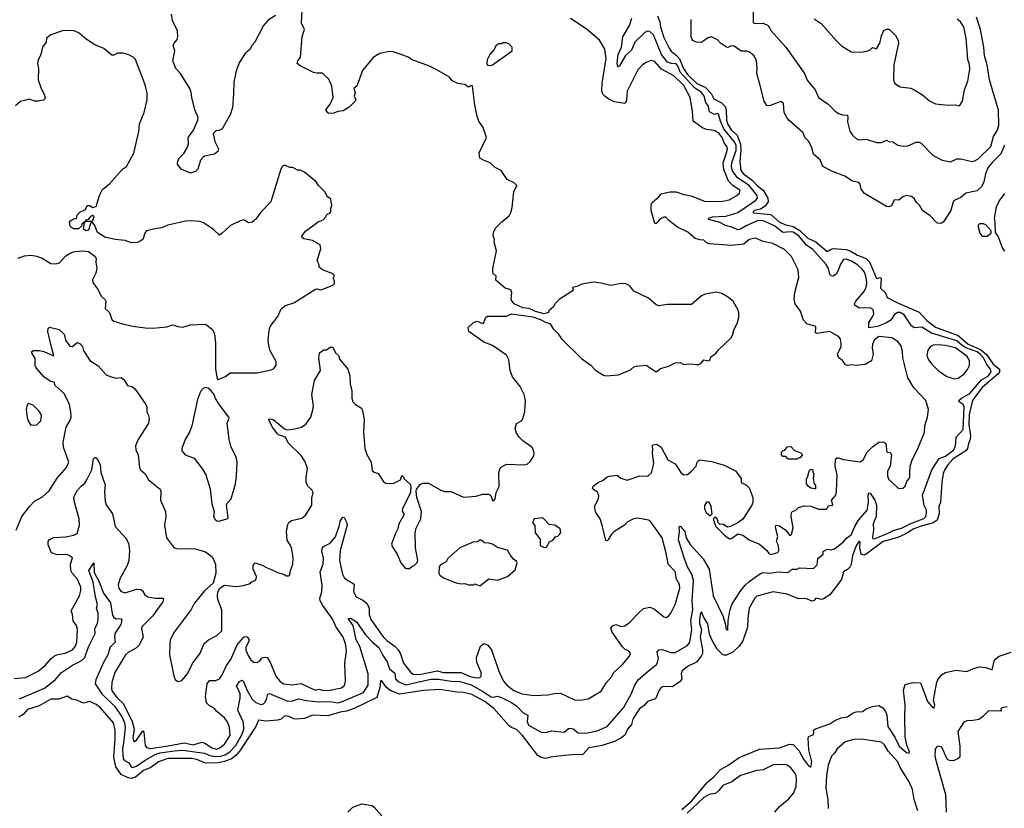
# Model space of a CAD drawing. Extents: x 1933546 to 2138868, y 524910 to 667279.
# Tile 85 of 256: x 1979748 to 1987571, y 576705 to 582972. Entities that reach past the tile are written whole.
import ezdxf

# ---------------------------------------------------------------- set-up
doc = ezdxf.new("R2010")
doc.units = 0

msp = doc.modelspace()

# ---------------------------------------------------------------- linework, layer by layer
at = {"layer": '0CON10XD'}
for points in [[(1985125, 580231.2), (1985145, 580231.2), (1985160.7, 580239.3), (1985185, 580270), (1985215, 580262.5), (1985230, 580265), (1985242.5, 580295), (1985279.3, 580320.7), (1985300.7, 580349.3), (1985399.3, 580440.7), (1985412.5, 580465), (1985422.5, 580505), (1985452.5, 580565), (1985462.5, 580605), (1985462.5, 580645), (1985457.5, 580665), (1985416.7, 580735), (1985370.7, 580770.7), (1985325.9, 580795.9), (1985285, 580807.5), (1985195, 580790.6), (1985165, 580778.6), (1985085, 580708), (1984895, 580708), (1984825, 580698.8), (1984805, 580706.7), (1984745, 580758.8), (1984626.7, 580815), (1984595, 580857.5), (1984565, 580873.3), (1984525, 580876), (1984445, 580858.8), (1984369.2, 580879.2), (1984305, 580886.7), (1984215, 580870), (1984175, 580851.2), (1984140, 580845), (1984146.7, 580825), (1984137.5, 580815), (1984035, 580747.5), (1984003.6, 580716.4), (1983989.3, 580690.7), (1983951.7, 580658.3), (1983950, 580645), (1983915, 580634.2), (1983845, 580653.1), (1983795, 580676.2), (1983745, 580683.8), (1983677.5, 580715), (1983652.5, 580745), (1983658.8, 580805), (1983650, 580825), (1983605, 580840), (1983531.7, 580901.7), (1983532.5, 580935), (1983510, 580955), (1983506.4, 580966.4), (1983506.2, 580995), (1983536.7, 581135), (1983517.5, 581205), (1983520, 581225), (1983510, 581255), (1983513.3, 581285), (1983530.7, 581319.3), (1983580.7, 581369.3), (1983636.4, 581413.6), (1983650.7, 581439.3), (1983660.7, 581479.3), (1983673.8, 581605), (1983698.8, 581655), (1983676.7, 581675), (1983622.4, 581702.4), (1983574.3, 581774.3), (1983525, 581797.5), (1983485, 581834), (1983433.6, 581856.4), (1983405, 581871.2), (1983399.2, 581915), (1983457.5, 582035), (1983430, 582115), (1983395.6, 582165), (1983382.2, 582205), (1983363.7, 582293.7), (1983345, 582447.5), (1983335, 582450), (1983321.7, 582438.3), (1983308.3, 582438.3), (1983285, 582456.7), (1983230, 582465), (1983185, 582487.5), (1983162.5, 582515), (1983057.7, 582577.7), (1983005, 582603.3), (1982865, 582653.3), (1982835, 582673.3), (1982780, 582695), (1982715, 582716.7), (1982685, 582720), (1982610, 582705), (1982557, 582673), (1982471.2, 582568.8), (1982427.5, 582445), (1982402.5, 582425), (1982413.3, 582395), (1982404.4, 582365), (1982418.8, 582335), (1982414.2, 582325), (1982365, 582277.5), (1982318.3, 582248.3), (1982275, 582242), (1982245, 582228.8), (1982205, 582227.5), (1982195, 582232.5), (1982180, 582255), (1982215, 582300), (1982238.8, 582355), (1982228.6, 582445), (1982205, 582500), (1982155, 582546.2), (1982105, 582546.2), (1982082.7, 582552.7), (1981975, 582606.7), (1981953.3, 582625), (1981956.7, 582645), (1981978, 582675), (1981991.7, 582838.3), (1982011.2, 582895), (1981987.5, 582945), (1981997, 583163)], [(1981780, 583005), (1981720.7, 582969.3), (1981685, 582927.5), (1981616.1, 582793.9), (1981595, 582770), (1981577.5, 582735), (1981540, 582705), (1981493.8, 582635), (1981467.5, 582565), (1981448.6, 582475), (1981447.1, 582387.1), (1981438, 582275), (1981419.2, 582215), (1981355.9, 582104.1), (1981329.3, 582090.7), (1981305, 582090), (1981286.2, 582065), (1981297.1, 582005), (1981328, 581945), (1981323.3, 581925), (1981295, 581902.5), (1981215, 581886.7), (1981205, 581880), (1981184, 581855), (1981163.3, 581785), (1981143.9, 581766.1), (1981105, 581753.3), (1981030, 581785), (1981002.5, 581825), (1981005, 581850), (1981016.2, 581875), (1981052.1, 581907.9), (1981080.9, 581959.1), (1981090, 581985), (1981086.9, 582035), (1981127.5, 582095), (1981163.8, 582175), (1981166.2, 582195), (1981140, 582255), (1981114.3, 582355), (1981110.8, 582395), (1981099.2, 582425), (1981025, 582544), (1980989.2, 582585), (1980963.3, 582645), (1980981.4, 582725), (1980966.4, 582766.4), (1980974, 582785), (1981000, 582815), (1981004.5, 582835), (1981001.2, 582885), (1980961.2, 582965), (1980955, 583017.5)], [(1985345, 579432.5), (1985435, 579386.7), (1985480, 579325), (1985480, 579295), (1985523.6, 579273.6), (1985545, 579252.5), (1985573.3, 579175), (1985572, 579135), (1985565.7, 579114.3), (1985495, 579003.8), (1985455, 578973.3), (1985395.8, 578944.2), (1985370.7, 578940.7), (1985335, 578962.5), (1985311.7, 578961.7), (1985301.7, 578971.7), (1985290, 579005), (1985271.7, 579018.3), (1985261.7, 579008.3), (1985260, 578995), (1985280, 578945), (1985291.7, 578931.7), (1985347, 578877), (1985387.5, 578847.5), (1985405, 578848.6), (1985455, 578886), (1985495, 578876.2), (1985545, 578840), (1985625, 578804), (1985683.8, 578755), (1985700.5, 578730.5), (1985715, 578723.5), (1985772.4, 578737.6), (1985781.1, 578755), (1985778.5, 578795), (1985762.5, 578825), (1985773.2, 578865), (1985754.4, 578935.6), (1985755, 578952.5), (1985765, 578956.7), (1985785, 578950), (1985834.7, 578914.7), (1985865, 578876.7), (1985875, 578872.5), (1985880, 578885), (1985893.8, 578935), (1985878.8, 579025), (1985880, 579055), (1985887.5, 579065), (1985914.1, 579075.9), (1985935, 579096.2), (1985985, 579110), (1986036.1, 579106.1), (1986095, 579083.8), (1986155, 579082.5), (1986170, 579095), (1986171.7, 579108.3), (1986210, 579115), (1986197.5, 579155), (1986232, 579195), (1986237.6, 579222.4), (1986243.8, 579355), (1986227.5, 579425), (1986228.8, 579475), (1986240.5, 579489.5), (1986255, 579491.2), (1986295, 579477.5), (1986425, 579458.9), (1986450, 579475), (1986482.5, 579535), (1986523, 579577), (1986575, 579613.8), (1986605, 579617.5), (1986626.4, 579606.4), (1986633.3, 579595), (1986634.2, 579545), (1986640, 579535), (1986665, 579533.3), (1986676, 579515), (1986663.3, 579425), (1986643.3, 579385), (1986643.6, 579343.6), (1986655, 579317.5), (1986725, 579251.2), (1986736.4, 579246.4), (1986765, 579248.8), (1986785, 579266.2), (1986797.6, 579302.4), (1986820.8, 579335), (1986821.9, 579375), (1986824.3, 579425), (1986838.6, 579475), (1986875.8, 579545), (1986938.3, 579691.7), (1986940, 579745), (1986961.2, 579815), (1986968.8, 579875), (1986946.7, 579945), (1986854.4, 580044.4), (1986806.2, 580125), (1986765.8, 580285), (1986763.8, 580335), (1986751.2, 580381.2), (1986725, 580414.2), (1986676.7, 580445), (1986575, 580455.9), (1986537.7, 580425), (1986523.4, 580395), (1986520.7, 580365), (1986530, 580315), (1986515, 580261.2), (1986465, 580232.5), (1986395, 580223.1), (1986355, 580230), (1986325, 580223.3), (1986308.8, 580228.8), (1986285, 580263.3), (1986256.7, 580285), (1986247.5, 580305), (1986246.7, 580315), (1986260.3, 580339.7), (1986275.7, 580374.3), (1986275.8, 580395), (1986270, 580435), (1986254.5, 580454.5), (1986184.7, 580494.7), (1986078, 580478), (1986070, 580485), (1986073.3, 580533.3), (1986003.3, 580555), (1985975, 580583.8), (1985952.2, 580655), (1985910, 580715), (1985901.4, 580755), (1985905.7, 580805), (1985937.5, 580925), (1985932.5, 580985), (1985881.7, 581091.7), (1985825.8, 581145.8), (1985733.3, 581195), (1985655, 581208.6), (1985595.6, 581235.6), (1985545, 581225.6), (1985501.3, 581188.7), (1985405, 581179.2), (1985225, 581190), (1985205, 581200), (1985185, 581220), (1985155, 581222.2), (1985115, 581234.4), (1985056.2, 581285), (1984975, 581324.3), (1984906.6, 581376.6), (1984882.3, 581402.3), (1984865, 581402), (1984833, 581387), (1984805, 581353.3), (1984795, 581353.3), (1984765.3, 581455), (1984765.4, 581505), (1984775, 581521.9), (1984826, 581564), (1984845, 581588.6), (1984915, 581605.5), (1984965, 581603.5), (1985025, 581583.1), (1985082.4, 581572.4), (1985195, 581528.6), (1985335, 581530), (1985385, 581541.4), (1985446.2, 581575), (1985467.5, 581595), (1985472, 581615), (1985413.6, 581653.6), (1985380.2, 581690.2), (1985342.3, 581782.3), (1985338.1, 581835), (1985367.2, 581922.8), (1985372.2, 581945), (1985367.5, 581965), (1985344.4, 581994.4), (1985329.4, 582035), (1985305, 582068.2), (1985265, 582091.1), (1985205, 582100), (1985172.6, 582112.6), (1985099.2, 582165), (1985093.5, 582245), (1985075.4, 582355), (1985025, 582450.4), (1984945, 582526.9), (1984848.5, 582578.5), (1984795, 582641.1), (1984765, 582648.1), (1984725, 582632.9), (1984696.3, 582613.7), (1984660.6, 582575), (1984575.6, 582405), (1984568.5, 582331.5), (1984555, 582306.2), (1984470.8, 582320.8), (1984429.6, 582339.6), (1984400.8, 582360.8), (1984381.7, 582381.7), (1984373.8, 582403.8), (1984376.7, 582466.7), (1984408.2, 582665), (1984397, 582737), (1984355, 582809.2), (1984249.3, 582899.3), (1984125, 582983.1)], [(1985415, 581426.6), (1985455, 581440.8), (1985593.8, 581536.2), (1985610.4, 581555), (1985608.2, 581575), (1985543.9, 581655), (1985451.5, 581715), (1985411.8, 581771.8), (1985403.6, 581805), (1985405.2, 581835), (1985439.6, 581935), (1985440.3, 581975), (1985425.7, 582005.7), (1985341.6, 582105), (1985315.3, 582165), (1985300.7, 582220.7), (1985295, 582226.5), (1985265, 582219.7), (1985229.4, 582239.4), (1985222.2, 582285), (1985199.3, 582315), (1985185.5, 582365), (1985164.4, 582395), (1985109.9, 582429.9), (1984997.1, 582555), (1984978.2, 582605), (1984965, 582621.5), (1984926.4, 582623.6), (1984895, 582635.7), (1984848.5, 582695), (1984785, 582853.2), (1984755, 582878), (1984735, 582881.5), (1984715, 582870), (1984635, 582792.9), (1984609.7, 582730.3), (1984562.7, 582687.3), (1984515, 582604.4), (1984505, 582597.5), (1984501.1, 582601.1), (1984494.8, 582625), (1984504.4, 582695), (1984528.5, 582755), (1984541.3, 582835), (1984592.9, 582925), (1984610.6, 582985)], [(1984815, 583002.5), (1984834.4, 582955), (1984839.3, 582915), (1984865, 582830), (1984907.5, 582745), (1984923.1, 582723.1), (1984965, 582690.3), (1984990.1, 582660.1), (1985023, 582585), (1985055, 582535.7), (1985127.8, 582465), (1985195.5, 582435.5), (1985242.3, 582385), (1985264.4, 582344.4), (1985325, 582312.9), (1985352.8, 582282.8), (1985361.3, 582255), (1985364.8, 582175.2), (1985375, 582140.5), (1985402.4, 582095), (1985448, 582055), (1985474.2, 581984.2), (1985478.4, 581935), (1985469.3, 581845), (1985478, 581775), (1985498.3, 581748.3), (1985568, 581697.9), (1985611.5, 581651.4), (1985656.6, 581616.6), (1985693.2, 581555), (1985694.3, 581525), (1985670.3, 581489.7), (1985635, 581467.5), (1985585.8, 581455), (1985574.7, 581445), (1985577, 581437), (1985715.4, 581425), (1985785, 581364.1), (1985835, 581343.2), (1985895, 581328.8), (1985947.8, 581297.8), (1986010, 581235), (1986075, 581208.2), (1986165, 581129.3), (1986195, 581150), (1986215, 581154.9), (1986314.3, 581145), (1986346, 581136), (1986405, 581101.2), (1986475, 581075.2), (1986499.4, 581049.4), (1986529.6, 580979.6), (1986555, 580916.9), (1986585, 580922.9), (1986592.9, 580915), (1986587.8, 580837.8), (1986625.6, 580805.6), (1986640, 580765), (1986716.7, 580725), (1986895, 580647.5), (1986955, 580581.4), (1987025, 580528.9), (1987205, 580463.8), (1987285.6, 580395), (1987382, 580352), (1987431, 580311), (1987482.4, 580235), (1987532.4, 580195), (1987533, 580175), (1987520, 580155), (1987395, 580049), (1987337, 579973), (1987319.5, 579945), (1987291.3, 579835), (1987288.7, 579755), (1987303.3, 579665), (1987301.2, 579635), (1987287, 579605), (1987279.2, 579565), (1987266.1, 579545), (1987165, 579482.1), (1987123.8, 579435), (1987096.8, 579393.2), (1987085.8, 579365), (1987074.7, 579295), (1987063.6, 579135), (1987052.2, 579105), (1987053.8, 579045), (1987039.2, 578995), (1987007.2, 578972.9), (1986911.3, 578948.7), (1986853.5, 578926.5), (1986785, 578884.8), (1986725, 578857.2), (1986609.4, 578825), (1986475, 578725.9)], [(1987571.8, 581975), (1987542.9, 581907.1), (1987475, 581838.2), (1987441.5, 581795), (1987422.4, 581747.6), (1987409.7, 581685), (1987390.9, 581645), (1987355, 581613.2), (1987265, 581594.5), (1987225, 581560), (1987173.8, 581535), (1987165.6, 581524.4), (1987147.3, 581455), (1987087.5, 581365), (1987075, 581355.6), (1987055, 581352.5), (1987035, 581358.5), (1986982.5, 581412.5), (1986922.5, 581455), (1986898.5, 581498.5), (1986875, 581520.8), (1986855, 581552), (1986835, 581566.2), (1986795, 581574), (1986764.3, 581565.7), (1986732.3, 581537.7), (1986695, 581541.2), (1986675, 581494), (1986655, 581486.2), (1986635, 581488.8), (1986461.7, 581591.7), (1986434.2, 581625), (1986426, 581665), (1986415, 581678.8), (1986365, 581690), (1986305, 581730), (1986205, 581766.2), (1986130, 581805), (1986108.8, 581858.8), (1986055, 581902.5), (1986040.7, 581960.7), (1986016.1, 582006.1), (1985987.5, 582035), (1985973, 582073), (1985860.7, 582170.7), (1985842.5, 582195), (1985822.5, 582235), (1985816.1, 582306.1), (1985795, 582322.5), (1985705, 582286.7), (1985685, 582290), (1985664, 582325), (1985630.6, 582450.6), (1985605.6, 582545), (1985608.5, 582585), (1985602, 582645), (1985583.3, 582685), (1985547.5, 582715), (1985525, 582722.5), (1985481.8, 582721.8), (1985425, 582762.5), (1985405, 582764.2), (1985375, 582752), (1985365, 582754), (1985317.5, 582785), (1985292.3, 582812.3), (1985245, 582836.7), (1985215, 582827.5), (1985165, 582790), (1985126, 582794), (1985095, 582806.2), (1985082.2, 582835), (1985084.5, 582975)], [(1985575.5, 583035.5), (1985576.7, 582946.7), (1985591.2, 582941.2), (1985655, 582944.6), (1985695, 582927.3), (1985718.8, 582885), (1985835, 582753.1), (1985983.3, 582545), (1986005, 582492.9), (1986068.1, 582415), (1986095, 582354.2), (1986171.7, 582301.7), (1986225, 582247.8), (1986255, 582228.1), (1986285.6, 582215.6), (1986325, 582213.3), (1986329.4, 582195), (1986325, 582160), (1986345, 582087.5), (1986364.1, 582054.1), (1986396.4, 582026.4), (1986415, 582016.7), (1986475, 582023.8), (1986556.4, 581996.4), (1986595, 581997.1), (1986635, 582013.8), (1986655, 582004), (1986685, 582002.5), (1986725, 581975.7), (1986766.8, 581966.8), (1986805, 581970), (1986869.8, 582000.2), (1986895, 581999.1), (1986911.7, 581991.7), (1987005, 581892.2), (1987076.8, 581856.8), (1987145, 581844), (1987195, 581865.8), (1987225, 581866), (1987315, 581846.5), (1987335, 581849.5), (1987361.9, 581865), (1987464.4, 581965), (1987485.3, 582044.7), (1987516.5, 582095), (1987529.1, 582135), (1987525, 582252.5), (1987452.6, 582495), (1987436.4, 582613.6), (1987414, 582685), (1987410, 582755), (1987383.1, 582895), (1987351.5, 582991.5)], [(1986059.5, 582979.5), (1986115, 582943.3), (1986235.8, 582805.8), (1986278.8, 582765), (1986355, 582717.5), (1986433.6, 582713.6), (1986486.4, 582723.6), (1986505, 582732.5), (1986525, 582752.5), (1986555, 582740), (1986581.2, 582785), (1986596.1, 582843.9), (1986615, 582887.5), (1986635, 582897.5), (1986655, 582896.7), (1986660.7, 582890.7), (1986707, 582847), (1986727, 582807), (1986730, 582785), (1986693.9, 582613.9), (1986690, 582495), (1986702.5, 582465), (1986745, 582437.5), (1986828.3, 582428.3), (1986856.1, 582416.1), (1986922.5, 582375), (1986976.4, 582326.4), (1987025, 582302.5), (1987125, 582292.5), (1987183, 582297), (1987215, 582287.5), (1987238.8, 582325), (1987254.4, 582415), (1987280.6, 582485), (1987298.3, 582578.3), (1987295, 582617.5), (1987280.6, 582655), (1987268.6, 582825), (1987248.6, 582915), (1987224, 582955), (1987197.2, 582977.2)], [(1979735, 581076.2), (1979785, 581096.7), (1979835, 581100.8), (1979885, 581092.2), (1979927, 581077), (1979995, 581034.4), (1980035, 581032), (1980065, 581040), (1980113.8, 581095), (1980155, 581120), (1980185, 581130), (1980255, 581135.8), (1980295, 581129.2), (1980343.9, 581093.9), (1980355.9, 581075.9), (1980353.8, 581045), (1980361.2, 580995), (1980351.7, 580958.3), (1980326.7, 580905), (1980327.5, 580885), (1980370, 580825), (1980395.9, 580775.9), (1980427, 580747), (1980430.8, 580735), (1980426, 580676), (1980460, 580645), (1980480.8, 580590.8), (1980495.9, 580575.9), (1980564.4, 580554.4), (1980647.9, 580537.9), (1980745, 580524), (1980805, 580522), (1980917.7, 580532.3), (1980963.2, 580546.8), (1981005, 580533.1), (1981045, 580530), (1981105, 580548), (1981225, 580552.5), (1981280, 580510), (1981296.2, 580475), (1981303.8, 580405), (1981303.8, 580195), (1981317, 580117), (1981325, 580113.8), (1981382.7, 580137.3), (1981420, 580165), (1981555, 580165.8), (1981635, 580166), (1981745, 580188.8), (1981765, 580197.5), (1981786.1, 580223.9), (1981786.2, 580255), (1981736.2, 580345), (1981727.5, 580385), (1981722.9, 580425), (1981729.5, 580505), (1981738.1, 580535), (1981799.2, 580615), (1981826.4, 580673.6), (1981859.1, 580700.9), (1981925, 580722.5), (1982098.8, 580831.2), (1982115, 580834), (1982135, 580826.2), (1982165, 580833.8), (1982237, 580863), (1982250, 580875), (1982250, 580895), (1982240, 580915), (1982240, 580925), (1982250, 580935), (1982242.5, 580945), (1982230, 580955), (1982155, 580984.3), (1982127.5, 581005), (1982127.5, 581025), (1982112.5, 581055), (1982141.2, 581155), (1982135, 581183.3), (1982075, 581218), (1982005, 581231.2), (1981990, 581245), (1981991.7, 581258.3), (1982022.5, 581295), (1982095, 581347.5), (1982115, 581362.5), (1982159.3, 581380.7), (1982180, 581405), (1982185, 581420), (1982195, 581430), (1982208.3, 581431.7), (1982220, 581445), (1982220, 581475), (1982227.5, 581495), (1982220, 581545), (1982205, 581560), (1982195, 581560), (1982172.5, 581605), (1982122.5, 581655), (1982102.5, 581685), (1982010.7, 581760.7), (1981975, 581777.5), (1981955, 581777.5), (1981917, 581797), (1981895, 581797.5), (1981855, 581816.7), (1981835, 581807.5), (1981823.3, 581785), (1981743.3, 581525), (1981665, 581443.3), (1981620.8, 581385), (1981595, 581362.9), (1981565, 581357.5), (1981535, 581380), (1981525, 581381.2), (1981495, 581372), (1981422.4, 581337.6), (1981355, 581273.3), (1981335, 581261.2), (1981287.5, 581305), (1981207.7, 581357.7), (1981177.7, 581367.7), (1981113.9, 581373.9), (1981065, 581371.2), (1980925, 581339.4), (1980875, 581319.2), (1980825, 581309.2), (1980755.3, 581294.7), (1980741.5, 581275), (1980725, 581226.7), (1980705, 581211.2), (1980685, 581202.5), (1980635, 581198), (1980585, 581218.8), (1980505, 581226), (1980425, 581243.8), (1980365, 581281.2), (1980342.9, 581342.9), (1980325, 581360), (1980312.5, 581357.5), (1980295, 581300), (1980275, 581294.3), (1980261.7, 581301.7), (1980257.5, 581305), (1980260, 581360), (1980268.3, 581361.7), (1980270, 581370), (1980325, 581370), (1980340, 581405), (1980325, 581416.7), (1980310.7, 581409.3), (1980288.3, 581381.7), (1980271.7, 581378.3), (1980270, 581370), (1980241.7, 581348.3), (1980238.3, 581331.7), (1980215, 581310), (1980175, 581310), (1980152.5, 581325), (1980147.5, 581335), (1980143.6, 581363.6), (1980151.2, 581375), (1980175, 581390), (1980198.3, 581391.7), (1980205, 581420), (1980225, 581442.5), (1980270, 581465), (1980285, 581496), (1980305, 581496.7), (1980325, 581480), (1980355, 581488.8), (1980381.9, 581575), (1980405, 581623.8), (1980465, 581671.2), (1980565.8, 581784.2), (1980595, 581806.7), (1980655, 581912.5), (1980663.8, 581945), (1980693.8, 582085), (1980698.8, 582145), (1980736.2, 582235), (1980761.2, 582335), (1980759.5, 582389.5), (1980744, 582455), (1980666.7, 582655), (1980650, 582675), (1980615, 582692.5), (1980566.4, 582706.4), (1980525, 582706.7), (1980495, 582691.2), (1980480.5, 582690.5), (1980415, 582743.8), (1980345, 582773.3), (1980276.4, 582816.4), (1980220, 582865), (1980180, 582885), (1980095, 582886.7), (1979995, 582852.5), (1979960, 582825), (1979957.5, 582795), (1979930, 582755), (1979916.7, 582695), (1979895, 582650), (1979890, 582625), (1979896.7, 582585), (1979893.9, 582493.9), (1979917.5, 582425), (1979941.7, 582381.7), (1979950, 582345), (1979937.7, 582332.3), (1979895, 582324.2), (1979865, 582326), (1979825, 582340), (1979785, 582331.2), (1979755, 582321.2), (1979713.1, 582286.9)], [(1983485, 582607.5), (1983505, 582613.3), (1983660, 582725), (1983660, 582755), (1983635, 582780), (1983615, 582787.5), (1983585, 582787.5), (1983575, 582780), (1983555, 582780), (1983530, 582765), (1983517.5, 582735), (1983482.5, 582695), (1983463, 582653), (1983460, 582625), (1983465, 582610), (1983485, 582607.5)], [(1987575, 581132.5), (1987555.6, 581165.6), (1987526.3, 581246.3), (1987502.3, 581282.3), (1987500, 581365), (1987493.6, 581395), (1987510, 581485), (1987530.4, 581529.6), (1987575, 581590.6)], [(1979745, 577575.8), (1979945, 577661.1), (1980029.6, 577725), (1980079.6, 577785), (1980166.2, 577843.8), (1980235, 577878.3), (1980265.7, 577904.3), (1980295, 577989.1), (1980346.9, 578095), (1980344.1, 578135), (1980364.8, 578175), (1980370.4, 578205), (1980371.1, 578255), (1980358.9, 578295), (1980364.7, 578325), (1980348.9, 578385), (1980331.9, 578501.9), (1980296.4, 578595), (1980330.7, 578649.3), (1980335.6, 578655.6), (1980338.8, 578578.8), (1980378.5, 578505), (1980414.2, 578414.2), (1980469, 578339), (1980482.9, 578252.9), (1980493.3, 578223.3), (1980515, 578210.4), (1980553.3, 578213.3), (1980558, 578198), (1980551.8, 578165), (1980503.1, 578095), (1980499.7, 578065), (1980506.1, 578025), (1980467.1, 577985), (1980447.1, 577925), (1980411.2, 577858.8), (1980352.3, 577725), (1980347.5, 577695), (1980400, 577615), (1980502.5, 577515), (1980565, 577424), (1980580.1, 577385), (1980586.6, 577345), (1980576.1, 577246.1), (1980563.8, 577175), (1980568.7, 577098.7), (1980579.1, 577085), (1980615, 577067.3), (1980632.7, 577035), (1980645, 577030.4), (1980675, 577040.9), (1980745, 577088.4), (1980829.6, 577135), (1980865, 577145.6), (1980975, 577161.5), (1981045, 577166.2), (1981215, 577144.2), (1981258.2, 577125), (1981305, 577117.9), (1981345, 577119.2), (1981379.6, 577130.4), (1981418, 577155), (1981464.5, 577205), (1981514.5, 577295), (1981529.4, 577335), (1981526.9, 577386.9), (1981481.3, 577485), (1981499.6, 577580.4), (1981498.8, 577615), (1981486.3, 577646.3), (1981469.6, 577675), (1981495, 577712.2), (1981515, 577724.4), (1981525, 577714.3), (1981555, 577641.1), (1981595, 577573.8), (1981625, 577546.1), (1981665, 577531.2), (1981684.6, 577535.4), (1981695.6, 577545), (1981709.6, 577570.4), (1981718.6, 577611.4), (1981732.1, 577617.9), (1981876.4, 577556.4), (1981915, 577558.9), (1981965, 577575.3), (1982025, 577562.2), (1982125, 577552), (1982215, 577554.2), (1982275, 577544.4), (1982305, 577550.7), (1982479.2, 577625), (1982516.9, 577685), (1982516.4, 577775), (1982450.4, 577990.4), (1982422.2, 578045), (1982398.5, 578158.5), (1982356.7, 578215), (1982375, 578216.9), (1982425, 578187.1), (1982495.3, 578085), (1982548.3, 578028.3), (1982602.4, 577982.4), (1982630.4, 577925), (1982668.9, 577868.9), (1982685, 577814.5), (1982728.5, 577778.5), (1982732.7, 577735), (1982752.3, 577712.3), (1982815, 577687.7), (1983015, 577731), (1983075, 577732.9), (1983176.9, 577716.9), (1983245, 577714.1), (1983335, 577687.6), (1983432.1, 577632.1), (1983495, 577592.4), (1983515, 577589.1), (1983544.5, 577595.5), (1983575.6, 577585), (1983655, 577546), (1983697.5, 577517.5), (1983745, 577465.4), (1983786.1, 577446.1), (1983780, 577395), (1983790, 577365), (1983890.3, 577310.3), (1983925, 577307.8), (1983975, 577320), (1984075, 577311.1), (1984109.8, 577340.2), (1984125, 577343.1), (1984145, 577335.6), (1984185, 577304.3), (1984245, 577301.2), (1984335, 577321.5), (1984415, 577355.8), (1984545, 577504.4), (1984607.2, 577612.8), (1984635.3, 577685), (1984662.7, 577725), (1984743.2, 577796.8), (1984803.8, 577845), (1984816.7, 577863.3), (1984822.7, 577895), (1984813.3, 577945), (1984825, 577966), (1984852.2, 577967.8), (1984922.6, 577942.6), (1984955, 577944.7), (1985055, 577999.6), (1985073.8, 578025), (1985087.4, 578125), (1985079.8, 578195), (1985097.2, 578285), (1985092.2, 578355), (1985101.3, 578515), (1985087.7, 578565), (1985054.7, 578625), (1985027.6, 578695), (1984981.9, 578838.1), (1984991.4, 578905), (1984987.5, 578942.5), (1984995, 578946.7), (1985031.9, 578905), (1985044.5, 578855), (1985075, 578802.9), (1985101.7, 578771.7), (1985177.7, 578687.7), (1985226.9, 578605), (1985258.2, 578395), (1985334.3, 578235), (1985357, 578167), (1985360, 578135), (1985375, 578120), (1985376.1, 578196.1), (1985390, 578275), (1985405.9, 578324.1), (1985471.7, 578428.3), (1985511.5, 578478.5), (1985545, 578507.6), (1985635, 578570.9), (1985655, 578578.7), (1985705, 578572.8), (1985775, 578583.3), (1985845, 578578.5), (1985862.9, 578585), (1985885, 578606.9), (1985925, 578605.7), (1985945, 578616.9), (1986055, 578610.8), (1986085, 578641.2), (1986087.7, 578662.3), (1986090.3, 578689.7), (1986132.5, 578725), (1986133.3, 578745), (1986143.3, 578755), (1986165, 578763.8), (1986195, 578760), (1986222.7, 578767.3), (1986295, 578822.5), (1986317.4, 578852.6), (1986355, 578879.5), (1986383.4, 578945), (1986414, 578995), (1986482, 579075), (1986493.4, 579135), (1986490, 579195), (1986495, 579211.2), (1986505, 579210.8), (1986542.4, 579155), (1986555.8, 579114.2), (1986554.3, 579025), (1986530, 578965), (1986533, 578915), (1986523.3, 578863.3), (1986526.9, 578846.9), (1986545, 578848.2), (1986655, 578893.5), (1986695, 578916.4), (1986755, 578931), (1986823.6, 578966.4), (1986931.6, 579008.4), (1986947.5, 579025), (1986954.2, 579055), (1986952.7, 579075), (1986935, 579111.1), (1986921.5, 579195), (1986995.5, 579394.5), (1987054.5, 579485.5), (1987105, 579504.8), (1987169.4, 579555), (1987184.7, 579585), (1987188, 579655), (1987245.4, 579714.6), (1987253.5, 579895), (1987245, 579913.8), (1987211.8, 579935), (1987209.2, 579945), (1987230.9, 579965), (1987297.9, 580002.1), (1987389.7, 580110.3), (1987445, 580143), (1987467.4, 580175), (1987462.6, 580195), (1987432.1, 580232.1), (1987405.1, 580285), (1987378.6, 580315), (1987355, 580332), (1987264.6, 580364.6), (1987235.3, 580385.3), (1987195, 580419.9), (1986992.1, 580482.1), (1986915, 580528.1), (1986854.3, 580524.3), (1986835, 580539.6), (1986775.8, 580625.8), (1986745, 580645.5), (1986725, 580644.8), (1986699.4, 580630.6), (1986668.8, 580585), (1986630.3, 580559.7), (1986564.3, 580535), (1986495, 580524.3), (1986495.9, 580565), (1986525, 580610), (1986533.5, 580635), (1986528.3, 580668.3), (1986505, 580682.7), (1986419.1, 580679.1), (1986384.5, 580704.5), (1986381.5, 580715), (1986392, 580735), (1986455, 580808.6), (1986473.2, 580845), (1986478.7, 580885), (1986471.2, 580935), (1986459.7, 580965), (1986441.1, 580991.1), (1986406.1, 581025), (1986350.9, 581055), (1986315, 581070), (1986292.9, 581067.1), (1986269.6, 581030.4), (1986251.9, 580978.1), (1986235, 580950), (1986215, 580933.9), (1986195, 580936.2), (1986185, 580947.1), (1986174.2, 580995), (1986155, 581025.9), (1986050.4, 581145), (1985999.8, 581179.8), (1985938.5, 581255), (1985895, 581284), (1985875, 581287.4), (1985810.3, 581280.3), (1985744.1, 581335), (1985655, 581375.2), (1985615, 581375.7), (1985525, 581336.7), (1985475, 581306.8), (1985455, 581302.9), (1985415, 581320.9), (1985355, 581336.7), (1985310.5, 581360.5), (1985223.8, 581385), (1985220, 581395), (1985253.8, 581405), (1985357.9, 581412.1), (1985415, 581426.6)], [(1987395, 581253.1), (1987435, 581253.3), (1987466.7, 581275), (1987466.7, 581295), (1987425, 581342.2), (1987405, 581350.4), (1987375, 581351.1), (1987365, 581338.8), (1987363.4, 581325), (1987377.8, 581275), (1987395, 581253.1)], [(1979718.6, 578915), (1979765, 579023.1), (1979826.5, 579103.5), (1979865, 579146.8), (1979928.4, 579181.6), (1979982, 579228), (1980045, 579327.8), (1980118.9, 579415), (1980137.5, 579455), (1980096, 579575), (1980094.2, 579615), (1980117.2, 579735), (1980146.5, 579785), (1980155.3, 579815), (1980154.7, 579855), (1980143.5, 579915), (1980101.2, 580001.2), (1980030.8, 580065), (1980022.5, 580092.5), (1979995, 580098.1), (1979941.9, 580131.9), (1979878.9, 580205), (1979870.5, 580225), (1979870.6, 580280.6), (1979843.3, 580325), (1979843.3, 580335), (1979856.2, 580343.8), (1979905, 580343.8), (1979940, 580335), (1980015, 580300), (1980020, 580305), (1979999.5, 580369.5), (1979972.5, 580495), (1979972.7, 580517.3), (1979985, 580530), (1980061.2, 580511.2), (1980102.1, 580472.1), (1980110.5, 580425), (1980145, 580378.6), (1980166.7, 580375), (1980203, 580407), (1980225, 580400), (1980245.7, 580375.7), (1980255, 580343.3), (1980303.8, 580265), (1980371.7, 580221.7), (1980435, 580151.2), (1980465.9, 580135.9), (1980514.1, 580124.1), (1980555, 580128), (1980575, 580114), (1980604.2, 580064.2), (1980645, 580054.4), (1980665, 580036.9), (1980750, 579915), (1980757.5, 579895), (1980756.7, 579855), (1980768.8, 579835), (1980776.4, 579803.6), (1980770, 579765), (1980690, 579635), (1980668, 579585), (1980670, 579555), (1980688, 579515), (1980700, 579415), (1980708.8, 579395), (1980745, 579363.8), (1980770.8, 579315), (1980865, 579242.5), (1980870, 579225), (1980865.8, 579155), (1980906, 579065), (1980908, 579025), (1980898.6, 578955), (1980914.1, 578855.9), (1980960.9, 578790.9), (1980975, 578776.2), (1980995, 578769.2), (1981141.9, 578768.1), (1981223.6, 578743.6), (1981275.8, 578705), (1981304.3, 578645), (1981305.7, 578574.3), (1981283.8, 578495), (1981215, 578434.2), (1981135, 578332.5), (1981109.4, 578285), (1980974.3, 578105), (1980944.3, 578045), (1980941.2, 578008.8), (1980937.5, 577925), (1980974.2, 577744.2), (1980985, 577727.5), (1981005, 577713.3), (1981035, 577721.2), (1981082, 577775), (1981121.9, 577855), (1981181.3, 577938.7), (1981214.5, 578015.5), (1981246.8, 578043.2), (1981315, 578078.6), (1981354.2, 578115), (1981353.3, 578283.3), (1981322.5, 578365), (1981319.2, 578395), (1981321.2, 578425), (1981336.7, 578455), (1981375, 578478.8), (1981465, 578469.2), (1981525, 578475.8), (1981571.7, 578488.3), (1981595, 578508), (1981617.5, 578515), (1981626.2, 578525), (1981628.8, 578548.8), (1981604, 578605), (1981602, 578635), (1981620, 578655), (1981675, 578638.8), (1981708.3, 578618.3), (1981805, 578576.7), (1981846.1, 578566.1), (1981865, 578552.5), (1981887, 578553), (1981895, 578560), (1981900, 578595), (1981918, 578645), (1981921.2, 578695), (1981910, 578765), (1981900, 578795), (1981873.3, 578835), (1981868.8, 578905), (1981878.3, 578961.7), (1981885, 578977.5), (1981906.4, 578993.6), (1981989.5, 579010.5), (1982022.3, 579037.7), (1982068.8, 579115), (1982068.9, 579168.9), (1982078.8, 579215), (1982068.8, 579235), (1982036, 579266), (1982024.1, 579294.1), (1982022.8, 579335), (1982034.5, 579405), (1982015, 579460), (1981985, 579508.8), (1981880.6, 579610.6), (1981858.8, 579655), (1981805, 579674.4), (1981792.9, 579685), (1981755, 579736.7), (1981727.5, 579795), (1981735, 579800), (1981762.5, 579795), (1981852.1, 579722.1), (1981874.2, 579714.2), (1981935, 579720), (1981987, 579733), (1982022.2, 579757.8), (1982060, 579815), (1982077.7, 579872.3), (1982081.7, 579901.7), (1982070, 579995), (1982089.4, 580105), (1982137.5, 580185), (1982123.3, 580283.3), (1982130, 580325), (1982165, 580350), (1982185, 580350), (1982215, 580370), (1982235, 580370), (1982256, 580326), (1982280, 580305), (1982291.7, 580271.7), (1982354.3, 580194.3), (1982371.5, 580141.5), (1982374.4, 580075), (1982386.2, 580025), (1982386.2, 579965), (1982396.1, 579936.1), (1982415, 579913.3), (1982463.9, 579883.9), (1982472, 579865), (1982485.9, 579794.1), (1982479.2, 579695), (1982491.4, 579565), (1982505, 579517.5), (1982539.2, 579455), (1982548.8, 579388.8), (1982565, 579376.2), (1982595, 579366.2), (1982636.2, 579305), (1982655, 579289.2), (1982715, 579285.8), (1982772.5, 579315), (1982785, 579350), (1982800, 579335), (1982800, 579325), (1982850.5, 579280.5), (1982856.7, 579265), (1982853.8, 579215), (1982788.6, 579085), (1982787.3, 579067.3), (1982800.8, 579045), (1982799.2, 579035), (1982761.4, 578965), (1982752.9, 578925), (1982730, 578885), (1982702, 578805), (1982706.7, 578785), (1982746.2, 578725), (1982776.4, 578656.4), (1982810, 578615), (1982825, 578610), (1982845, 578610), (1982865, 578630), (1982878.3, 578631.7), (1982905, 578660), (1982910, 578675), (1982893.8, 578775), (1982890, 578895), (1982898.3, 578931.7), (1982933.8, 579005), (1982941.2, 579065), (1982903.8, 579175), (1982898.8, 579225), (1982901.7, 579238.3), (1982930.7, 579279.3), (1982951.7, 579288.3), (1982995, 579288.8), (1983095, 579233.8), (1983125, 579224), (1983175, 579222), (1983275, 579179.2), (1983375, 579186.9), (1983425, 579202), (1983475, 579201.2), (1983491.2, 579191.2), (1983505, 579152.5), (1983515, 579147.5), (1983525.7, 579164.3), (1983532.5, 579215), (1983556.4, 579263.6), (1983553.6, 579373.6), (1983567, 579413), (1983615, 579440), (1983755, 579434), (1983779.5, 579440.5), (1983806.7, 579465), (1983829.5, 579500.5), (1983836.7, 579525), (1983831.7, 579551.7), (1983816.2, 579575), (1983746.7, 579625), (1983717.5, 579655), (1983696.4, 579686.4), (1983683.9, 579723.9), (1983696.1, 579763.9), (1983735, 579783.8), (1983743.3, 579795), (1983761.2, 579855), (1983767.5, 579945), (1983756.2, 579995), (1983725, 580056.7), (1983664, 580135), (1983644, 580185), (1983635, 580270), (1983615.9, 580305.9), (1983505, 580382), (1983435, 580409.2), (1983317.5, 580495), (1983310, 580525), (1983352.5, 580565), (1983384, 580576), (1983425, 580559.2), (1983435.8, 580565), (1983452, 580608), (1983463.6, 580616.4), (1983615, 580617.5), (1983656.4, 580633.6), (1983825, 580610.9), (1983885, 580590.6), (1983925, 580567.5), (1983962.5, 580555), (1983986.4, 580516.4), (1984026.7, 580475), (1984052.5, 580435), (1984210.5, 580280.5), (1984285.9, 580225.9), (1984325, 580183.3), (1984386.4, 580146.4), (1984405, 580141.2), (1984505, 580150), (1984600.7, 580189.3), (1984627, 580213), (1984645, 580220), (1984725, 580226), (1984805, 580174.4), (1984840.5, 580199.5), (1984905, 580220), (1984955, 580246.2), (1984995, 580247.5), (1985025, 580232.5), (1985075, 580237.5), (1985125, 580231.2)], [(1987175, 580118), (1987205, 580124), (1987250, 580155), (1987278.8, 580191.2), (1987295.9, 580224.1), (1987294, 580265), (1987277.1, 580295), (1987182.9, 580365), (1987105, 580384.2), (1987045, 580389.4), (1987005, 580386.4), (1986985, 580374.2), (1986963.2, 580346.8), (1986956, 580305), (1986970.3, 580270.3), (1986995.8, 580235.8), (1987046.7, 580185), (1987115, 580136), (1987175, 580118)], [(1981335, 578987.5), (1981345, 578992.5), (1981395, 579006.7), (1981403.3, 579015), (1981390, 579115), (1981395, 579130), (1981427.5, 579165), (1981463.3, 579285), (1981471.2, 579345), (1981476.4, 579456.4), (1981466.7, 579495), (1981424.2, 579584.2), (1981412, 579635), (1981396.2, 579765), (1981412, 579805), (1981409.2, 579815), (1981335, 579912), (1981303.3, 579963.3), (1981292.7, 579992.7), (1981267.5, 580025), (1981245, 580043.3), (1981225, 580048.8), (1981205, 580041.2), (1981185, 580016.7), (1981161.4, 579955), (1981115.6, 579745), (1981096.4, 579695), (1981061.9, 579635), (1981036.7, 579565), (1981036.7, 579545), (1981062.5, 579515), (1981135, 579488.8), (1981200, 579400), (1981227.5, 579355), (1981260, 579245), (1981273.9, 579123.9), (1981292.5, 579065), (1981287.5, 579025), (1981300.7, 579000.7), (1981315, 578990), (1981335, 578987.5)], [(1979835, 579750), (1979885, 579752.5), (1979916.7, 579785), (1979920, 579825), (1979915, 579840), (1979900, 579865), (1979855, 579910), (1979818.3, 579921.7), (1979808.3, 579911.7), (1979800, 579875), (1979808.3, 579808.3), (1979818.3, 579778.3), (1979835, 579750)], [(1979705, 577736.9), (1979795, 577744.5), (1979895, 577795.5), (1979950.7, 577839.3), (1979996.5, 577895), (1980025, 577916.4), (1980051.4, 577928.6), (1980108.3, 577938.3), (1980166.9, 577965), (1980191.1, 577995), (1980201.5, 578025), (1980208, 578128), (1980198.3, 578158.3), (1980172, 578195), (1980166, 578245), (1980155.8, 578275), (1980222.5, 578395), (1980234.3, 578435), (1980233.2, 578463.2), (1980207.1, 578525), (1980164.4, 578575), (1980154.5, 578595), (1980151.4, 578645), (1980167.5, 578695), (1980135.9, 578715.9), (1980115, 578721.2), (1980045, 578720), (1980001.2, 578735), (1979975, 578800), (1979973.3, 578825), (1979985, 578842.5), (1980015, 578857.5), (1980115, 578862), (1980177.5, 578875), (1980205, 578890), (1980222.9, 578955), (1980220, 579005), (1980183, 579137), (1980178.9, 579175), (1980185, 579196.2), (1980207.6, 579232.4), (1980235, 579266), (1980265, 579288), (1980281.1, 579315), (1980320, 579395), (1980335, 579482.5), (1980345, 579493.3), (1980353, 579493), (1980365, 579477.5), (1980386.3, 579436.3), (1980391.1, 579375), (1980425.6, 579275), (1980422.7, 579217.3), (1980427.5, 579145), (1980435, 579117.5), (1980484.4, 579044.4), (1980507.5, 578945), (1980591.3, 578851.3), (1980612.6, 578812.6), (1980620.6, 578755), (1980614.2, 578675), (1980600.8, 578635), (1980545.7, 578535), (1980531.4, 578485), (1980535, 578453.3), (1980555, 578428), (1980585, 578417.5), (1980675, 578447.1), (1980710, 578445), (1980724.1, 578434.1), (1980741.7, 578401.7), (1980765, 578386), (1980825, 578375.7), (1980887.5, 578375), (1980891.2, 578365), (1980884.3, 578345), (1980849.2, 578295), (1980804.6, 578235.4), (1980720.7, 578149.3), (1980715.9, 578134.1), (1980729.4, 578065), (1980695, 578000), (1980668, 577975), (1980613.2, 577946.8), (1980588.5, 577925), (1980502.5, 577785), (1980480.5, 577705), (1980477.1, 577655), (1980482.7, 577635), (1980520.5, 577585), (1980573.6, 577535), (1980641.3, 577395), (1980656.1, 577335), (1980645.5, 577265.5), (1980655, 577233.8), (1980675, 577248), (1980725, 577320), (1980735, 577310), (1980744.6, 577205), (1980755, 577188.8), (1980785, 577181.9), (1980927.9, 577202.1), (1981055, 577225.6), (1981125, 577210.7), (1981195, 577230.3), (1981225, 577220.3), (1981275, 577185.7), (1981315, 577176.2), (1981338.2, 577185), (1981374.6, 577215), (1981420.5, 577285), (1981415, 577350), (1981395.2, 577395.3), (1981374.4, 577425), (1981314.6, 577474.6), (1981295, 577498), (1981252.1, 577522.1), (1981233.2, 577543.2), (1981224.1, 577595), (1981237.8, 577695), (1981255, 577720.8), (1981305, 577720), (1981335.6, 577735), (1981356.9, 577765), (1981389.8, 577840.2), (1981425, 577888.8), (1981476.7, 578005), (1981525, 578063.8), (1981535, 578071.2), (1981555, 578066.7), (1981570, 578045), (1981566, 578025), (1981544.5, 577985.5), (1981545, 577962.5), (1981565, 577914), (1981585, 577884.4), (1981605, 577867.1), (1981635, 577864.3), (1981654, 577875), (1981675, 577900.8), (1981695, 577906.7), (1981715, 577903.3), (1981738, 577868), (1981783.2, 577755), (1981815, 577716.7), (1981845, 577694.5), (1981915, 577687.5), (1981985, 577696.1), (1982095, 577644.7), (1982125, 577651.3), (1982165, 577641.6), (1982215, 577644.1), (1982305, 577661.9), (1982327.8, 577682.2), (1982337.3, 577715), (1982332.2, 577855), (1982343.3, 577955), (1982336.2, 578015), (1982315, 578070.6), (1982263.6, 578143.7), (1982236.2, 578205), (1982157, 578317), (1982135.9, 578355), (1982132.7, 578375), (1982147.7, 578425), (1982150.5, 578475), (1982135.2, 578585), (1982157.9, 578645), (1982162.5, 578695), (1982147.5, 578745), (1982150.9, 578769.1), (1982161.2, 578785), (1982215, 578812.2), (1982257.4, 578862.6), (1982289.4, 578955), (1982293.3, 578986.7), (1982315, 579020), (1982325, 579017.5), (1982348, 578975), (1982349.2, 578955), (1982295.3, 578754.7), (1982288.7, 578675), (1982312.5, 578565), (1982329.2, 578535), (1982405.4, 578485.4), (1982401.4, 578425), (1982422.5, 578385), (1982475, 578360.6), (1982505.5, 578335), (1982524.5, 578295), (1982525.5, 578245), (1982536.5, 578205), (1982635, 578067.7), (1982665, 578038.5), (1982731.5, 577991.5), (1982755.6, 577965), (1982773.9, 577933.9), (1982797.7, 577857.7), (1982855.5, 577785), (1982875, 577770.9), (1982925, 577768.4), (1983065, 577798.9), (1983115, 577784), (1983254.4, 577784.4), (1983320, 577755), (1983375, 577742.1), (1983405, 577744.2), (1983414.3, 577755.7), (1983414.4, 577785), (1983379.4, 577865), (1983376.5, 577905), (1983409.2, 577995), (1983435, 578014.2), (1983465, 578004), (1983497.5, 577965), (1983555.7, 577794.3), (1983592.2, 577715), (1983618.6, 577685), (1983675, 577640.6), (1983736.7, 577615), (1983835, 577600.9), (1983945, 577606), (1983995, 577618.8), (1984045, 577620), (1984155, 577567.5), (1984205, 577565.6), (1984265, 577574.4), (1984369.2, 577635), (1984410, 577705), (1984449.8, 577750.2), (1984470, 577785), (1984534.2, 577845), (1984593.3, 577915), (1984600, 577935), (1984587.5, 577955), (1984555, 577971.2), (1984538.7, 577988.7), (1984454.3, 578105), (1984445, 578137.5), (1984457.5, 578155), (1984485, 578166.2), (1984525, 578150), (1984555, 578156.2), (1984595, 578184.2), (1984664.2, 578255), (1984705, 578292), (1984755, 578304.4), (1984789.8, 578289.8), (1984865, 578226), (1984885, 578222), (1984905, 578233.8), (1984922, 578255), (1984957.1, 578325), (1984992.5, 578455), (1984989.2, 578485), (1984967.5, 578527.5), (1984955, 578586.7), (1984900.8, 578645), (1984885, 578732.5), (1984852.5, 578855), (1984760, 578985), (1984745, 578996), (1984658.3, 579011.7), (1984624.5, 579005.5), (1984575, 578978.6), (1984553.8, 578956.2), (1984468.3, 578901.7), (1984451.2, 578885), (1984425, 578840), (1984415, 578830), (1984405, 578833.3), (1984375.7, 578955), (1984359.2, 579005), (1984345.8, 579025), (1984325.8, 579055), (1984314.3, 579104.3), (1984346.4, 579163.6), (1984350.7, 579195), (1984335, 579220.5), (1984300, 579245), (1984305.5, 579265), (1984343.8, 579295), (1984385, 579312.5), (1984415, 579338.2), (1984434.5, 579344.5), (1984495, 579352.9), (1984525, 579328.5), (1984575, 579312.2), (1984675, 579348.1), (1984735, 579344.2), (1984745, 579350), (1984767.6, 579372.4), (1984785.8, 579445.8), (1984775.6, 579525), (1984778.8, 579565), (1984772.5, 579585), (1984780, 579595), (1984809.2, 579599.2), (1984845.4, 579575.4), (1984898, 579475), (1984955, 579442), (1985001.2, 579375), (1985025, 579356.7), (1985055, 579357.5), (1985086.4, 579383.6), (1985123.3, 579425), (1985130, 579455), (1985150, 579475), (1985245, 579462.5), (1985345, 579432.5)], [(1985925, 579480), (1985855, 579480), (1985835, 579500), (1985811.7, 579501.7), (1985800, 579515), (1985800, 579535), (1985815, 579550), (1985828.3, 579551.7), (1985845, 579577.5), (1985875, 579580), (1985905, 579550), (1985955, 579530), (1985968.3, 579518.3), (1985948.3, 579491.7), (1985935, 579490), (1985925, 579480)], [(1986065, 579243.3), (1986035, 579250), (1986012.5, 579265), (1986000, 579285), (1986000, 579325), (1986007, 579333), (1986020, 579385), (1986035, 579400), (1986050, 579395), (1986050, 579375), (1986057.5, 579365), (1986052.5, 579325), (1986060, 579285), (1986070, 579275), (1986070, 579245), (1986065, 579243.3)], [(1985235, 579030), (1985250, 579045), (1985242.5, 579105), (1985225, 579137.5), (1985205, 579137.5), (1985188.3, 579111.7), (1985188.3, 579088.3), (1985202.5, 579055), (1985235, 579030)], [(1983915, 578777.5), (1983935, 578780), (1983957, 578823), (1983983.3, 578836.7), (1984005, 578862.5), (1984025, 578867.5), (1984038.3, 578881.7), (1984046.4, 578896.4), (1984043.3, 578925), (1984000, 578955), (1983955, 578960), (1983905, 579012.5), (1983835, 579006.7), (1983822.5, 578975), (1983841.7, 578951.7), (1983842.5, 578895), (1983882.5, 578845), (1983884.3, 578794.3), (1983915, 578777.5)], [(1986475, 578725.9), (1986455, 578716.7), (1986433.5, 578725), (1986424, 578776), (1986425, 578822.5), (1986415, 578825.7), (1986395, 578791.4), (1986365.6, 578715), (1986355.2, 578645), (1986346, 578625), (1986325, 578602.2), (1986295, 578583.8), (1986276.8, 578523.2), (1986185, 578402.9), (1986135, 578369.6), (1986115, 578365.4), (1986074.5, 578375.5), (1986056.8, 578353.2), (1986045, 578351.9), (1985995, 578372.9), (1985935, 578370), (1985845, 578406.5), (1985735, 578425.6), (1985605, 578390), (1985588.6, 578375), (1985543.3, 578295), (1985532.4, 578217.6), (1985530, 578145), (1985492.9, 578035), (1985464.9, 577995.1), (1985415, 577946.7), (1985365, 577923.3), (1985345, 577922.1), (1985329.3, 577929.3), (1985289.8, 577969.8), (1985248.7, 578045), (1985229.2, 578089.2), (1985215, 578170), (1985182.7, 578222.7), (1985165, 578268), (1985155, 578248.8), (1985148.2, 578205), (1985150.2, 578175), (1985165.3, 578125), (1985154.9, 578064.9), (1985174.4, 577965.6), (1985172.6, 577935), (1985162.8, 577915), (1985125, 577867.5), (1985055, 577833.3), (1985012.6, 577797.4), (1985003.9, 577773.9), (1985008.8, 577735), (1984996, 577714), (1984935, 577670), (1984865, 577673.8), (1984845, 577666.2), (1984828.8, 577645), (1984800, 577575), (1984735, 577553.5), (1984711.8, 577525), (1984671.8, 577495), (1984655, 577468.5), (1984620.4, 577415), (1984608.6, 577371.4), (1984577.8, 577335), (1984555, 577287.3), (1984525, 577263.6), (1984473.8, 577236.2), (1984375, 577203.4), (1984269.2, 577185), (1984225.3, 577134.7), (1984215, 577130), (1984165, 577133.5), (1984075, 577126.2), (1983965, 577112.2), (1983925, 577100.6), (1983885, 577110.9), (1983865.4, 577125), (1983743.8, 577285), (1983695, 577330.5), (1983655, 577348.1), (1983635, 577364.2), (1983515, 577497.2), (1983443.9, 577555), (1983341, 577611), (1983275, 577625.8), (1983225, 577627.4), (1983085, 577648.2), (1982955, 577640.8), (1982765, 577612.3), (1982690.8, 577640.8), (1982658.8, 577668.8), (1982625, 577718), (1982615, 577718.8), (1982609.1, 577665), (1982585.3, 577584.7), (1982405, 577499.1), (1982345, 577476.9), (1982295, 577469.4), (1982195, 577439.6), (1982075, 577445.5), (1982010.3, 577419.7), (1981945, 577413.5), (1981925, 577416.7), (1981885.9, 577435.9), (1981855, 577441.5), (1981825, 577413.9), (1981795, 577404.7), (1981705, 577397.7), (1981644.5, 577405.5), (1981623.9, 577355), (1981497.3, 577162.7), (1981464.1, 577125.9), (1981430.2, 577099.8), (1981375, 577076.2), (1981325, 577066.8), (1981225, 577063.3), (1981155, 577093.5), (1981111.8, 577101.8), (1980925, 577100.9), (1980850.5, 577075), (1980789.2, 577030.8), (1980732.3, 577005), (1980666.8, 576953.2), (1980635, 576943.4), (1980608.8, 576948.8), (1980553.1, 576975), (1980512.1, 577035), (1980494.7, 577115), (1980507.3, 577255), (1980505.9, 577325.9), (1980493.8, 577385), (1980389.4, 577505), (1980355, 577531.4), (1980305, 577553.8), (1980255, 577540), (1980195, 577567.5), (1980163, 577573), (1980125, 577596.7), (1980057.7, 577572.3), (1979995, 577572), (1979901.1, 577518.9), (1979809.6, 577490.4), (1979775, 577450), (1979740, 577430)], [(1983405, 578473.3), (1983475, 578530), (1983545, 578517.5), (1983625, 578547.5), (1983685, 578600), (1983700, 578655), (1983695, 578670), (1983673.6, 578683.6), (1983645, 578720), (1983625, 578757.5), (1983545, 578777.5), (1983503.6, 578803.6), (1983475, 578813.3), (1983440, 578815), (1983415, 578836.7), (1983405, 578836.7), (1983379.3, 578820.7), (1983355, 578823.3), (1983244.2, 578775.8), (1983150.7, 578689.3), (1983136.4, 578663.6), (1983090.7, 578639.3), (1983080, 578625), (1983077.5, 578575), (1983087, 578557), (1983115, 578537.5), (1983215, 578497.5), (1983255, 578490), (1983285, 578492.5), (1983315, 578480), (1983355, 578480), (1983365, 578490), (1983405, 578473.3)], [(1985008.1, 576695), (1985085, 576762.8), (1985209.6, 576910.4), (1985265, 576957.2), (1985315, 577012.5), (1985375, 577045.9), (1985465, 577108.8), (1985625, 577174.7), (1985785, 577185.2), (1985865, 577214.1), (1985892.7, 577212.7), (1985938, 577165), (1985975.6, 577095.6), (1986015, 577042.2), (1986035, 577031.4), (1986041.7, 577075), (1986019.5, 577169.5), (1986012.9, 577265), (1986018, 577275), (1986055, 577290.6), (1986057.5, 577312.5), (1986056, 577325), (1986072, 577338), (1986185, 577376.5), (1986225, 577404.4), (1986274.6, 577425.4), (1986325, 577431.1), (1986365, 577460.6), (1986395, 577473.1), (1986445, 577475.7), (1986475, 577496.5), (1986524.6, 577515.4), (1986575, 577521.1), (1986605, 577503.1), (1986626.1, 577475), (1986636.8, 577445), (1986644.8, 577355), (1986701.4, 577271.4), (1986735, 577198.6), (1986795, 577148), (1986815, 577142.5), (1986817.5, 577155), (1986796.4, 577206.4), (1986784.5, 577274.5), (1986780, 577435), (1986784.6, 577525.4), (1986769.5, 577645), (1986785, 577690), (1986845, 577704.3), (1986905, 577702), (1986924.5, 577655), (1986961.8, 577555), (1986995, 577513.1), (1987015, 577500), (1987018.2, 577525), (1987009.6, 577565), (1987035, 577707.5), (1987042.7, 577727.3), (1987071.1, 577765), (1987105, 577785.8), (1987185, 577802.2), (1987275, 577791.4), (1987325.4, 577815.4), (1987375, 577828.8), (1987423.9, 577823.9), (1987475.5, 577804.5), (1987493.1, 577885), (1987531.3, 577915), (1987625, 577947.3)], [(1987595, 577512.5), (1987552.5, 577505), (1987543.3, 577495), (1987546.7, 577485), (1987541.7, 577478.3), (1987445, 577480.8), (1987397.8, 577432.2), (1987367.8, 577412.2), (1987325, 577402.5), (1987275, 577400), (1987250, 577390), (1987203.5, 577315), (1987219.3, 577199.3), (1987218.3, 577111.7), (1987202.6, 577097.4), (1987165, 577082.7), (1987135, 577084.7), (1987116.9, 577096.9), (1987075, 577190), (1987045, 577200), (1987034, 577195), (1987022.5, 577175), (1987019.2, 577125), (1987023.9, 577096.1), (1987103.3, 576815), (1987110.6, 576675)], [(1986884.7, 576685.3), (1986855.6, 576775), (1986841.2, 576855), (1986816.8, 576916.8), (1986745, 577030.8), (1986725, 577075.6), (1986648.3, 577158.3), (1986620.2, 577210.2), (1986595, 577231.1), (1986435, 577254.3), (1986375, 577252.2), (1986305.7, 577234.3), (1986242.4, 577177.6), (1986220.3, 577139.7), (1986199.5, 577120.5), (1986173, 577047), (1986157.8, 576965), (1986154.4, 576865), (1986170, 576775), (1986170.8, 576705)], [(1985747.1, 576675), (1985785, 576720.6), (1985858.3, 576781.7), (1985895.5, 576824.5), (1985917.8, 576875), (1985921.5, 576935), (1985917.1, 576965), (1985905, 576990.8), (1985875, 577026.7), (1985845, 577046.9), (1985822.6, 577052.6), (1985735, 577050.4), (1985655, 577010.9), (1985605, 577006.2), (1985475, 576966.5), (1985405.4, 576914.6), (1985335, 576886.2), (1985303.9, 576846.1), (1985275.9, 576824.1), (1985225, 576815.3), (1985185, 576791.7), (1985052.3, 576667.7)], [(1982355.5, 576675), (1982395.7, 576715), (1982465, 576742.2), (1982547.3, 576727.3), (1982564.4, 576715), (1982624, 576645)]]:
    msp.add_lwpolyline(points, dxfattribs=at)

doc.saveas('drawing.dxf')
